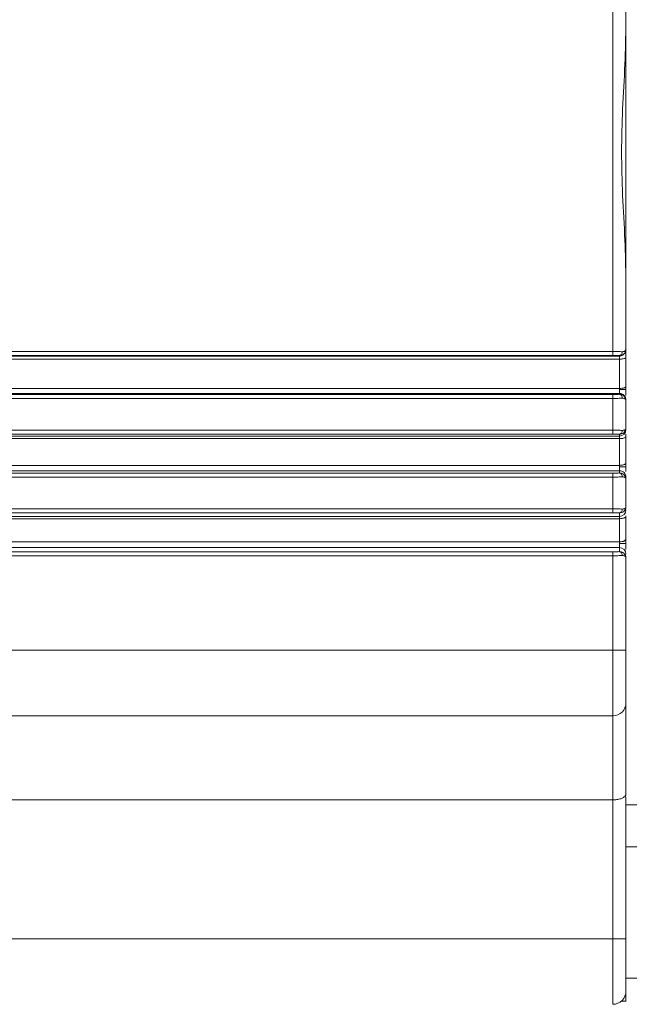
# Model space of a CAD drawing. Header units: millimetres. Extents: x 51337 to 61814, y -21781 to -12277.
# Tile 73 of 256: x 52779 to 52826, y -15432 to -15357. Entities that reach past the tile are written whole.
import ezdxf

# ---------------------------------------------------------------- set-up
doc = ezdxf.new("R2010")
doc.units = ezdxf.units.MM
doc.header["$LTSCALE"] = 0.3175
doc.layers.add('1轮廓实线层', color=7, linetype='Continuous', lineweight=18)
doc.layers.add('粗实线', color=7, linetype='Continuous', lineweight=18)

msp = doc.modelspace()

# ---------------------------------------------------------------- linework, layer by layer
at = {"layer": '1轮廓实线层', "ltscale": 30}
for centre, radius, start, end in [((52824.78423, -15388.36469), 0.49968, 269.963464, 359.9572936), ((52824.78421, -15394.49703), 0.49971, 269.9663082, 359.9544494), ((52824.78421, -15397.87294), 0.49971, 0.0387079, 90.0336953), ((52824.28392, -15409.20784), 1, 270, 360), ((52824.28392, -15431.20784), 1, 270, 0)]:
    msp.add_arc(centre, radius, start, end, dxfattribs=at)
at = {"layer": '粗实线', "ltscale": 30}
for p, q in [((52824.28392, -15351.99252), (52824.28392, -15382.42314)), ((52825.28392, -15357.38126), (52825.28392, -15352.15489)), ((52825.28392, -15357.38126), (52825.28392, -15367.20786)), ((52825.28392, -15367.20786), (52825.28392, -15377.03446)), ((52825.28392, -15382.26077), (52825.28392, -15377.03446)), ((52824.28392, -15382.42314), (52707.29224, -15382.42314)), ((52707.48345, -15382.76843), (52824.78392, -15382.76843)), ((52715.78392, -15382.72295), (52824.28392, -15382.72271)), ((52824.28392, -15382.72271), (52824.28392, -15382.42314)), ((52824.78392, -15382.76843), (52824.78392, -15382.73374)), ((52824.78392, -15382.9957), (52824.78392, -15382.76843)), ((52825.28392, -15382.26828), (52825.28392, -15382.26077)), ((52825.28392, -15382.26828), (52825.28392, -15382.87518)), ((52825.28392, -15385.09605), (52825.28392, -15382.87518)), ((52824.78392, -15382.9957), (52707.60934, -15382.9957)), ((52824.78392, -15385.23362), (52824.78392, -15382.9957)), ((52708.84886, -15385.23362), (52824.78392, -15385.23362)), ((52824.78392, -15385.31617), (52824.78392, -15385.23362)), ((52825.28392, -15385.31617), (52825.28392, -15385.09605)), ((52824.28392, -15385.69293), (52709.10325, -15385.69293)), ((52824.78392, -15385.6158), (52715.78392, -15385.61604)), ((52824.28392, -15385.9925), (52824.28392, -15385.69293)), ((52824.78392, -15385.6158), (52824.78392, -15385.31617)), ((52824.78392, -15385.6819), (52824.78392, -15385.6158)), ((52825.28392, -15385.31617), (52825.28392, -15385.76511)), ((52709.26918, -15385.9925), (52824.28392, -15385.9925)), ((52824.28392, -15385.9925), (52824.28392, -15388.42312)), ((52825.28392, -15386.15612), (52825.28392, -15386.11511)), ((52825.28392, -15388.25956), (52825.28392, -15386.15612)), ((52824.28392, -15388.42312), (52710.61541, -15388.42312)), ((52710.85979, -15388.86437), (52824.78392, -15388.86437)), ((52715.78392, -15388.72293), (52824.28392, -15388.72275)), ((52824.28392, -15388.72275), (52824.28392, -15388.42312)), ((52824.78392, -15388.86437), (52824.78392, -15388.73372)), ((52824.78392, -15389.06387), (52824.78392, -15388.86437)), ((52825.28392, -15388.36506), (52825.28392, -15388.25956)), ((52825.28392, -15388.89704), (52825.28392, -15388.71506)), ((52825.28392, -15390.91984), (52825.28392, -15388.89704)), ((52824.78392, -15389.06387), (52710.97028, -15389.06387)), ((52824.78392, -15391.10229), (52824.78392, -15389.06387)), ((52712.09926, -15391.10229), (52824.78392, -15391.10229)), ((52824.78392, -15391.21172), (52824.78392, -15391.10229)), ((52824.78392, -15391.5113), (52824.78392, -15391.21172)), ((52825.28392, -15391.21172), (52825.28392, -15390.91984)), ((52825.28392, -15391.21172), (52825.28392, -15391.56172)), ((52824.28392, -15391.69291), (52712.42642, -15391.69291)), ((52824.78392, -15391.5113), (52715.78392, -15391.51153)), ((52715.78392, -15391.99254), (52824.28392, -15391.99254)), ((52824.28392, -15391.99254), (52824.28392, -15391.69291)), ((52824.28392, -15391.99254), (52824.28392, -15394.42316)), ((52824.78392, -15391.68194), (52824.78392, -15391.5113)), ((52825.28392, -15392.1561), (52825.28392, -15392.0106)), ((52825.28392, -15394.25955), (52825.28392, -15392.1561)), ((52824.28392, -15394.42316), (52713.93859, -15394.42316)), ((52714.25627, -15394.99674), (52824.78392, -15394.99674)), ((52715.78392, -15394.72291), (52824.28392, -15394.72273)), ((52824.28392, -15394.72273), (52824.28392, -15394.42316)), ((52824.78392, -15394.99674), (52824.78392, -15394.73376)), ((52824.78392, -15395.16822), (52824.78392, -15394.99674)), ((52825.28392, -15396.71049), (52825.28392, -15394.95197)), ((52824.78392, -15395.16822), (52714.35126, -15395.16822)), ((52824.78392, -15396.93752), (52824.78392, -15395.16822)), ((52715.78392, -15396.93746), (52824.78392, -15396.93752)), ((52824.78392, -15396.93752), (52824.78392, -15397.07366)), ((52824.78392, -15397.37323), (52824.78392, -15397.07366)), ((52825.28392, -15397.07366), (52824.78392, -15397.07366)), ((52825.28392, -15396.71049), (52825.28392, -15397.07366)), ((52825.28392, -15397.07366), (52825.28392, -15397.5226)), ((52824.28392, -15397.69295), (52715.7496, -15397.69295)), ((52824.78392, -15397.37323), (52715.78392, -15397.37353)), ((52716.03262, -15397.99253), (52824.28392, -15397.99253)), ((52824.28392, -15397.99253), (52824.28392, -15397.69295)), ((52824.28392, -15397.99253), (52824.28392, -15405.20785)), ((52824.78392, -15397.68193), (52824.78392, -15397.37323)), ((52825.28392, -15405.20785), (52825.28392, -15398.15614)), ((52824.28392, -15405.20785), (52719.69865, -15405.20058)), ((52824.28392, -15410.20784), (52824.28392, -15405.20785)), ((52824.28392, -15405.20785), (52825.28392, -15405.20785)), ((52825.28392, -15405.20785), (52825.28392, -15409.20786)), ((52825.28392, -15409.45051), (52825.28392, -15416.27023)), ((52722.09185, -15410.20784), (52824.28392, -15410.20784)), ((52824.28392, -15416.61683), (52824.28392, -15410.20784)), ((52725.05503, -15416.61683), (52824.28392, -15416.61683)), ((52824.28392, -15416.61683), (52824.28392, -15427.20786)), ((52825.28392, -15416.48826), (52825.2543, -15416.27023)), ((52825.28392, -15427.20786), (52825.28392, -15416.48826)), ((52825.28392, -15416.98125), (52832.28392, -15416.98125)), ((52826.28517, -15420.20783), (52825.28257, -15420.20783)), ((52824.28392, -15427.20786), (52729.96012, -15427.20786)), ((52824.28392, -15427.20786), (52825.28392, -15427.20786)), ((52824.28392, -15432.20786), (52824.28392, -15427.20786)), ((52825.28392, -15427.20786), (52825.28392, -15431.20781)), ((52825.28257, -15430.20782), (52826.28517, -15430.20782)), ((52825.28392, -15431.20781), (52825.28392, -15431.94843)), ((52824.94535, -15431.95782), (52825.2878, -15431.95782))]:
    msp.add_line(p, q, dxfattribs=at)
for points, knots in [([(52824.94535, -15367.20786), (52824.96516, -15366.11413), (52825.00576, -15363.87283), (52825.22082, -15360.59549), (52825.26353, -15358.41997), (52825.28392, -15357.38126)], [0, 0, 0, 0, 43671.28689172, 89492.72623394, 131360.37328151, 131360.37328151, 131360.37328151, 131360.37328151]), ([(52825.28392, -15377.03446), (52825.26352, -15375.99565), (52825.22083, -15373.82033), (52825.00573, -15370.54299), (52824.96516, -15368.30179), (52824.94535, -15367.20786)], [0, 0, 0, 0, 41871.39812996, 87680.68599856, 131359.65213251, 131359.65213251, 131359.65213251, 131359.65213251]), ([(52824.28392, -15382.42314), (52824.41267, -15382.42368), (52824.6089, -15382.4245), (52824.84555, -15382.42914), (52824.94686, -15382.43247), (52824.9982, -15382.43416)], [0, 0, 0, 0, 63682.3559052, 97062.50783348, 131370.21891693, 131370.21891693, 131370.21891693, 131370.21891693]), ([(52824.28392, -15382.72271), (52824.33035, -15382.72288), (52824.42303, -15382.72321), (52824.60237, -15382.72607), (52824.71134, -15382.73067), (52824.78392, -15382.73374)], [0, 0, 0, 0, 32988.03861307, 65842.18722568, 131369.62512367, 131369.62512367, 131369.62512367, 131369.62512367]), ([(52824.78392, -15382.73374), (52824.84508, -15382.72841), (52824.97572, -15382.71703), (52825.1399, -15382.61223), (52825.26018, -15382.45284), (52825.27589, -15382.32571), (52825.28392, -15382.26077)], [0, 0, 0, 0, 35856.10190243, 76579.1520712, 119662.58498919, 164647.09529467, 164647.09529467, 164647.09529467, 164647.09529467]), ([(52824.78392, -15382.76843), (52824.83022, -15382.76473), (52824.91898, -15382.75763), (52825.03683, -15382.7051), (52825.1298, -15382.63535), (52825.21435, -15382.53515), (52825.27349, -15382.4103), (52825.28082, -15382.31051), (52825.28392, -15382.26828)], [0, 0, 0, 0, 41767.1918533, 80069.13449212, 114886.33059019, 146227.31147, 198253.82213217, 236424.62320457, 236424.62320457, 236424.62320457, 236424.62320457]), ([(52824.78392, -15382.73374), (52824.81031, -15382.72842), (52824.86515, -15382.71737), (52824.93633, -15382.64727), (52824.98646, -15382.54776), (52824.99439, -15382.47107), (52824.9982, -15382.43416)], [0, 0, 0, 0, 39608.45677972, 82319.94446613, 125030.43131777, 164646.3974223, 164646.3974223, 164646.3974223, 164646.3974223]), ([(52825.28392, -15382.87518), (52825.28185, -15382.88346), (52825.27775, -15382.89985), (52825.23669, -15382.93), (52825.14617, -15382.96254), (52825.01149, -15382.98426), (52824.88648, -15382.99422), (52824.81835, -15382.9952), (52824.78392, -15382.9957)], [0, 0, 0, 0, 31148.89417367, 61632.26088619, 118214.26330993, 174789.62766211, 205274.10066659, 236426.7871508, 236426.7871508, 236426.7871508, 236426.7871508]), ([(52824.9982, -15382.43416), (52825.03864, -15382.43189), (52825.12232, -15382.42718), (52825.24753, -15382.36908), (52825.26921, -15382.30455), (52825.28392, -15382.26077)], [0, 0, 0, 0, 30369.49377042, 62850.74751394, 131374.95757379, 131374.95757379, 131374.95757379, 131374.95757379]), ([(52825.28392, -15385.09605), (52825.27723, -15385.11333), (52825.26696, -15385.13991), (52825.20462, -15385.17202), (52825.14008, -15385.19403), (52825.05998, -15385.21182), (52824.94357, -15385.22895), (52824.84681, -15385.23178), (52824.78392, -15385.23362)], [0, 0, 0, 0, 56609.99427258, 87088.95029366, 118211.50137578, 149335.39578021, 179811.06138891, 236426.1884818, 236426.1884818, 236426.1884818, 236426.1884818]), ([(52824.78392, -15385.6819), (52824.74949, -15385.68355), (52824.68078, -15385.68684), (52824.51563, -15385.69153), (52824.37654, -15385.69237), (52824.28392, -15385.69293)], [0, 0, 0, 0, 33007.1728917, 65868.06372139, 131370.42623381, 131370.42623381, 131370.42623381, 131370.42623381]), ([(52824.9982, -15385.98153), (52824.94686, -15385.9832), (52824.84555, -15385.98648), (52824.6089, -15385.99115), (52824.41267, -15385.99196), (52824.28392, -15385.9925)], [0, 0, 0, 0, 34307.75968998, 67688.18174183, 131371.05298639, 131371.05298639, 131371.05298639, 131371.05298639]), ([(52825.28392, -15385.31617), (52825.27511, -15385.31617), (52825.25679, -15385.31617), (52825.12155, -15385.31617), (52824.95333, -15385.31617), (52824.8389, -15385.31617), (52824.78392, -15385.31617)], [0, 0, 0, 0, 44495.60035066, 92601.43636225, 130027.68708234, 164647.81708748, 164647.81708748, 164647.81708748, 164647.81708748]), ([(52825.28392, -15386.11511), (52825.2764, -15386.04968), (52825.26137, -15385.91881), (52825.14575, -15385.75375), (52824.98048, -15385.63827), (52824.84944, -15385.62329), (52824.78392, -15385.6158)], [0, 0, 0, 0, 41163.35305882, 82326.80097891, 123488.02366104, 164647.17517695, 164647.17517695, 164647.17517695, 164647.17517695]), ([(52824.78392, -15385.6819), (52824.81031, -15385.68724), (52824.86515, -15385.69835), (52824.93633, -15385.76843), (52824.98646, -15385.86794), (52824.99439, -15385.94463), (52824.9982, -15385.98153)], [0, 0, 0, 0, 39611.80141388, 82321.82760647, 125030.85299854, 164645.46353124, 164645.46353124, 164645.46353124, 164645.46353124]), ([(52825.11343, -15385.79587), (52825.06242, -15385.76083), (52824.96668, -15385.69507), (52824.84211, -15385.6861), (52824.78392, -15385.6819)], [0, 0, 0, 0, 49480.78998021, 92868.91009003, 92868.91009003, 92868.91009003, 92868.91009003]), ([(52825.28392, -15386.15612), (52825.27977, -15386.132), (52825.27178, -15386.08548), (52825.20888, -15386.0292), (52825.11994, -15385.98901), (52825.03784, -15385.98397), (52824.9982, -15385.98153)], [0, 0, 0, 0, 45640.82180813, 88043.7237867, 127658.83007084, 164648.58730048, 164648.58730048, 164648.58730048, 164648.58730048]), ([(52825.28392, -15386.15612), (52825.27568, -15386.08485), (52825.26005, -15385.94973), (52825.16049, -15385.84524), (52825.11343, -15385.79587)], [0, 0, 0, 0, 48982.98576021, 92870.34686633, 92870.34686633, 92870.34686633, 92870.34686633]), ([(52824.28392, -15388.42312), (52824.41267, -15388.4237), (52824.6089, -15388.42459), (52824.84555, -15388.4291), (52824.94686, -15388.43245), (52824.9982, -15388.43415)], [0, 0, 0, 0, 63682.05400395, 97061.84219761, 131369.35224232, 131369.35224232, 131369.35224232, 131369.35224232]), ([(52824.78392, -15388.73372), (52824.71134, -15388.73066), (52824.60237, -15388.72606), (52824.42303, -15388.72317), (52824.33035, -15388.72289), (52824.28392, -15388.72275)], [0, 0, 0, 0, 65527.0953367, 98381.07219592, 131368.86284273, 131368.86284273, 131368.86284273, 131368.86284273]), ([(52824.78392, -15388.73372), (52824.84073, -15388.72921), (52824.96313, -15388.71949), (52825.12564, -15388.62459), (52825.25678, -15388.46536), (52825.27452, -15388.33079), (52825.28392, -15388.25956)], [0, 0, 0, 0, 33283.11789741, 71703.21987778, 115451.03646269, 164645.7771898, 164645.7771898, 164645.7771898, 164645.7771898]), ([(52824.78392, -15388.73372), (52824.81031, -15388.7284), (52824.86515, -15388.71735), (52824.93633, -15388.64725), (52824.98646, -15388.54774), (52824.99439, -15388.47105), (52824.9982, -15388.43415)], [0, 0, 0, 0, 39608.14480201, 82319.29606957, 125029.44651023, 164645.10057791, 164645.10057791, 164645.10057791, 164645.10057791]), ([(52825.28392, -15388.89704), (52825.2738, -15388.92244), (52825.25445, -15388.97102), (52825.12208, -15389.02471), (52824.96085, -15389.0577), (52824.84413, -15389.06177), (52824.78392, -15389.06387)], [0, 0, 0, 0, 47712.89547112, 91243.47135091, 126780.53886491, 164646.75461007, 164646.75461007, 164646.75461007, 164646.75461007]), ([(52824.9982, -15388.43415), (52825.03784, -15388.43171), (52825.11994, -15388.42667), (52825.20888, -15388.38649), (52825.27178, -15388.33018), (52825.27977, -15388.28368), (52825.28392, -15388.25956)], [0, 0, 0, 0, 36986.15539035, 76604.36703478, 119000.99599158, 164647.42520745, 164647.42520745, 164647.42520745, 164647.42520745]), ([(52825.19494, -15388.51682), (52825.20347, -15388.50183), (52825.22823, -15388.45832), (52825.22442, -15388.40454), (52825.22192, -15388.3693)], [0, 0, 0, 0, 32003.23643867, 92870.26096424, 92870.26096424, 92870.26096424, 92870.26096424]), ([(52825.28392, -15390.91984), (52825.27724, -15390.9428), (52825.26696, -15390.97812), (52825.20462, -15391.02058), (52825.14008, -15391.04976), (52825.05999, -15391.07336), (52824.94357, -15391.09609), (52824.84681, -15391.09985), (52824.78392, -15391.10229)], [0, 0, 0, 0, 56616.27418774, 87091.53722729, 118210.40945603, 149334.95884295, 179810.74034796, 236424.22192335, 236424.22192335, 236424.22192335, 236424.22192335]), ([(52825.28392, -15391.21172), (52825.27511, -15391.21172), (52825.25678, -15391.21172), (52825.12152, -15391.21172), (52824.95332, -15391.21172), (52824.8389, -15391.21172), (52824.78392, -15391.21172)], [0, 0, 0, 0, 44495.82967587, 92599.77105622, 130027.21268239, 164646.55501867, 164646.55501867, 164646.55501867, 164646.55501867]), ([(52824.78392, -15391.68194), (52824.74957, -15391.68357), (52824.68083, -15391.68682), (52824.51578, -15391.69151), (52824.37655, -15391.69235), (52824.28392, -15391.69291)], [0, 0, 0, 0, 32916.97075073, 65865.77255801, 131369.57074705, 131369.57074705, 131369.57074705, 131369.57074705]), ([(52824.9982, -15391.98152), (52824.94686, -15391.98321), (52824.84555, -15391.98654), (52824.6089, -15391.99118), (52824.41267, -15391.992), (52824.28392, -15391.99254)], [0, 0, 0, 0, 34307.70544251, 67687.85188236, 131370.19731679, 131370.19731679, 131370.19731679, 131370.19731679]), ([(52825.28392, -15392.0106), (52825.2764, -15391.94517), (52825.26138, -15391.81432), (52825.14573, -15391.6493), (52824.98047, -15391.53383), (52824.84944, -15391.51881), (52824.78392, -15391.5113)], [0, 0, 0, 0, 41165.02157673, 82319.6959906, 123482.67847729, 164645.91575632, 164645.91575632, 164645.91575632, 164645.91575632]), ([(52824.78392, -15391.68194), (52824.81031, -15391.68726), (52824.86515, -15391.69831), (52824.93633, -15391.76841), (52824.98646, -15391.86792), (52824.99439, -15391.94461), (52824.9982, -15391.98152)], [0, 0, 0, 0, 39607.92368516, 82318.83651299, 125028.7485195, 164644.18142841, 164644.18142841, 164644.18142841, 164644.18142841]), ([(52825.11343, -15391.79591), (52825.06242, -15391.76084), (52824.96669, -15391.69503), (52824.84211, -15391.68611), (52824.78392, -15391.68194)], [0, 0, 0, 0, 49484.01478922, 92868.190688, 92868.190688, 92868.190688, 92868.190688]), ([(52825.28392, -15392.1561), (52825.27977, -15392.13202), (52825.27178, -15392.08556), (52825.20889, -15392.02916), (52825.11994, -15391.989), (52825.03784, -15391.98395), (52824.9982, -15391.98152)], [0, 0, 0, 0, 45636.7123041, 88042.77063889, 127657.70781958, 164647.3071525, 164647.3071525, 164647.3071525, 164647.3071525]), ([(52825.28392, -15392.1561), (52825.27568, -15392.08483), (52825.26006, -15391.94971), (52825.16049, -15391.84526), (52825.11343, -15391.79591)], [0, 0, 0, 0, 48986.22953944, 92869.62853561, 92869.62853561, 92869.62853561, 92869.62853561]), ([(52824.28392, -15394.42316), (52824.41267, -15394.4237), (52824.6089, -15394.42452), (52824.84555, -15394.42918), (52824.94686, -15394.43246), (52824.9982, -15394.43413)], [0, 0, 0, 0, 63681.63573738, 97061.41017787, 131368.50426527, 131368.50426527, 131368.50426527, 131368.50426527]), ([(52824.78392, -15394.73376), (52824.71134, -15394.73067), (52824.60237, -15394.72603), (52824.42303, -15394.72316), (52824.33035, -15394.72288), (52824.28392, -15394.72273)], [0, 0, 0, 0, 65526.88069167, 98380.54180044, 131368.01541075, 131368.01541075, 131368.01541075, 131368.01541075]), ([(52824.78392, -15394.73376), (52824.81031, -15394.72842), (52824.86515, -15394.71732), (52824.93633, -15394.64724), (52824.98646, -15394.54772), (52824.99439, -15394.47103), (52824.9982, -15394.43413)], [0, 0, 0, 0, 39611.40881668, 82321.01170522, 125029.61380314, 164643.83171081, 164643.83171081, 164643.83171081, 164643.83171081]), ([(52824.78392, -15394.73376), (52824.84123, -15394.72972), (52824.9647, -15394.72102), (52825.05982, -15394.65651), (52825.11079, -15394.62194)], [0, 0, 0, 0, 43104.62129161, 92867.75772297, 92867.75772297, 92867.75772297, 92867.75772297]), ([(52825.28392, -15394.95197), (52825.28069, -15394.9707), (52825.27313, -15395.01449), (52825.21445, -15395.06747), (52825.13336, -15395.10928), (52825.04453, -15395.13908), (52824.92596, -15395.16307), (52824.83329, -15395.16643), (52824.78392, -15395.16822)], [0, 0, 0, 0, 38700.45248543, 90500.27580269, 119737.83367796, 152794.15769523, 191869.36629623, 236422.80711512, 236422.80711512, 236422.80711512, 236422.80711512]), ([(52824.9982, -15394.43413), (52825.03784, -15394.43172), (52825.11994, -15394.42674), (52825.20887, -15394.38645), (52825.27178, -15394.33017), (52825.27977, -15394.28366), (52825.28392, -15394.25955)], [0, 0, 0, 0, 36984.69617061, 76604.58566619, 119000.49806271, 164646.15579229, 164646.15579229, 164646.15579229, 164646.15579229]), ([(52825.11079, -15394.62194), (52825.15839, -15394.57266), (52825.25951, -15394.46795), (52825.27547, -15394.33168), (52825.28392, -15394.25955)], [0, 0, 0, 0, 43713.33413093, 92869.29908554, 92869.29908554, 92869.29908554, 92869.29908554]), ([(52825.28392, -15396.71049), (52825.27724, -15396.73905), (52825.26696, -15396.78299), (52825.20461, -15396.83582), (52825.14008, -15396.87219), (52825.05999, -15396.90152), (52824.94356, -15396.92977), (52824.84681, -15396.93447), (52824.78392, -15396.93752)], [0, 0, 0, 0, 56610.86438533, 87085.84031285, 118207.25122217, 149333.52259568, 179807.75111074, 236422.2920622, 236422.2920622, 236422.2920622, 236422.2920622]), ([(52824.78392, -15397.68193), (52824.74957, -15397.68355), (52824.68083, -15397.6868), (52824.51578, -15397.69149), (52824.37655, -15397.69237), (52824.28392, -15397.69295)], [0, 0, 0, 0, 32916.72378887, 65865.27839546, 131368.73269677, 131368.73269677, 131368.73269677, 131368.73269677]), ([(52824.9982, -15397.9815), (52824.94686, -15397.98319), (52824.84555, -15397.98652), (52824.6089, -15397.99116), (52824.41267, -15397.99199), (52824.28392, -15397.99253)], [0, 0, 0, 0, 34307.48687959, 67687.42066568, 131369.36040118, 131369.36040118, 131369.36040118, 131369.36040118]), ([(52824.78392, -15397.68193), (52824.81031, -15397.68727), (52824.86515, -15397.69837), (52824.93633, -15397.76845), (52824.98646, -15397.86795), (52824.99439, -15397.94462), (52824.9982, -15397.9815)], [0, 0, 0, 0, 39616.26196969, 82331.09759909, 125044.93231526, 164642.92714428, 164642.92714428, 164642.92714428, 164642.92714428]), ([(52825.11343, -15397.79589), (52825.06242, -15397.76082), (52824.96669, -15397.69501), (52824.84211, -15397.68609), (52824.78392, -15397.68193)], [0, 0, 0, 0, 49483.63987534, 92867.48707545, 92867.48707545, 92867.48707545, 92867.48707545]), ([(52825.28392, -15398.15614), (52825.27977, -15398.13203), (52825.27178, -15398.08553), (52825.20889, -15398.02914), (52825.11994, -15397.98898), (52825.03784, -15397.98393), (52824.9982, -15397.9815)], [0, 0, 0, 0, 45639.19465328, 88043.92216816, 127657.61612207, 164646.0546186, 164646.0546186, 164646.0546186, 164646.0546186]), ([(52825.28392, -15398.15614), (52825.27568, -15398.08487), (52825.26005, -15397.94975), (52825.16049, -15397.84527), (52825.11343, -15397.79589)], [0, 0, 0, 0, 48982.23632211, 92868.92595304, 92868.92595304, 92868.92595304, 92868.92595304]), ([(52825.2543, -15416.27023), (52825.21235, -15416.32309), (52825.13538, -15416.42007), (52824.89279, -15416.53184), (52824.60589, -15416.60288), (52824.3893, -15416.61226), (52824.28392, -15416.61683)], [0, 0, 0, 0, 47574.69556834, 87284.49343872, 127002.11079649, 164638.03409261, 164638.03409261, 164638.03409261, 164638.03409261])]:
    msp.add_open_spline(points, degree=3, knots=knots, dxfattribs=at)

doc.saveas('drawing.dxf')
